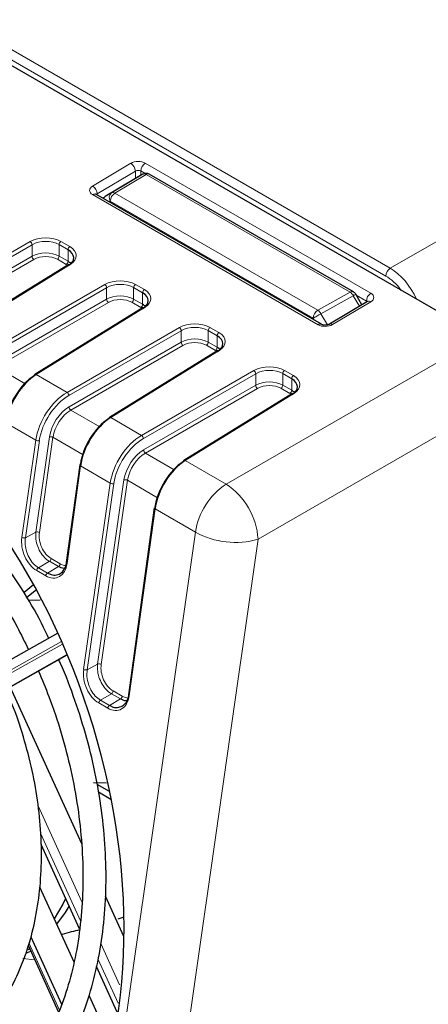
# Paper-space layout 'Blatt2' of a CAD drawing. Header units: millimetres. Extents: x 5 to 418, y 2 to 292.
# Tile 45 of 60: x 134 to 147, y 187 to 217. Entities that reach past the tile are written whole.
import ezdxf

# ---------------------------------------------------------------- set-up
doc = ezdxf.new("R2010")
doc.units = ezdxf.units.MM

psp = doc.layouts.new('Blatt2')

# ---------------------------------------------------------------- linework, layer by layer
at = {"color": 7, "linetype": 'Continuous', "lineweight": 18}
for p, q in [((145.781, 209.691), (176.578, 227.481)), ((145.642, 209.447), (123.228, 222.387)), ((123.508, 222.549), (145.781, 209.691)), ((136.52, 212.246), (137.708, 212.956)), ((138.16, 212.961), (145.175, 208.911)), ((137.851, 212.713), (136.664, 212.003)), ((137.11, 212.034), (138.083, 212.616)), ((138.184, 212.607), (137.212, 212.025)), ((137.851, 212.482), (137.851, 212.713)), ((138.153, 212.641), (138.021, 212.717)), ((138.021, 212.717), (138.021, 212.58)), ((144.533, 208.942), (138.184, 212.607)), ((143.534, 207.931), (136.52, 211.981)), ((136.664, 212.003), (136.664, 211.968)), ((136.91, 211.919), (137.11, 212.034)), ((137.212, 212.025), (143.526, 208.38)), ((137.07, 211.78), (137.029, 211.757)), ((143.384, 208.135), (137.07, 211.78)), ((131.086, 208.503), (134.581, 210.52)), ((134.637, 210.422), (131.143, 208.405)), ((134.637, 210.063), (134.637, 210.422)), ((135.478, 210.066), (135.478, 210.427)), ((135.756, 210.267), (135.478, 210.427)), ((135.534, 210.525), (135.812, 210.364)), ((131.151, 208.05), (134.637, 210.063)), ((135.478, 210.066), (135.756, 209.905)), ((135.756, 209.905), (135.756, 210.267)), ((134.694, 209.965), (131.207, 207.952)), ((135.82, 209.805), (132.446, 207.718)), ((135.7, 209.808), (135.423, 209.968)), ((133.406, 207.164), (136.9, 209.181)), ((136.956, 209.083), (133.462, 207.066)), ((136.956, 208.724), (136.956, 209.083)), ((137.797, 208.727), (137.797, 209.088)), ((138.075, 208.928), (137.797, 209.088)), ((137.853, 209.186), (138.131, 209.025)), ((138.075, 208.566), (138.075, 208.928)), ((143.526, 208.38), (144.533, 208.942)), ((144.631, 208.835), (143.624, 208.274)), ((144.822, 208.505), (144.631, 208.835)), ((145.036, 208.668), (144.724, 208.848)), ((133.47, 206.711), (136.956, 208.724)), ((137.013, 208.626), (133.526, 206.613)), ((138.139, 208.466), (134.765, 206.379)), ((138.02, 208.469), (137.742, 208.629)), ((137.797, 208.727), (138.075, 208.566)), ((145.175, 208.645), (143.987, 207.936)), ((145.036, 208.632), (145.036, 208.668)), ((143.624, 208.274), (143.824, 207.927)), ((143.824, 207.927), (144.3, 208.193)), ((143.425, 208.065), (143.384, 208.135)), ((135.725, 205.825), (139.219, 207.842)), ((139.276, 207.744), (135.782, 205.727)), ((139.276, 207.385), (139.276, 207.744)), ((140.117, 207.388), (140.117, 207.749)), ((140.395, 207.589), (140.117, 207.749)), ((140.172, 207.847), (140.45, 207.687)), ((140.395, 207.227), (140.395, 207.589)), ((140.676, 202.967), (148.623, 207.555)), ((135.789, 205.372), (139.276, 207.385)), ((139.332, 207.287), (135.846, 205.274)), ((140.339, 207.13), (140.061, 207.29)), ((140.117, 207.388), (140.395, 207.227)), ((140.458, 207.127), (137.084, 205.04)), ((133.526, 206.613), (134.423, 206.095)), ((134.765, 206.379), (135.725, 205.825)), ((138.044, 204.486), (141.538, 206.503)), ((141.595, 206.405), (138.101, 204.388)), ((141.595, 206.046), (141.595, 206.405)), ((142.436, 206.049), (142.436, 206.411)), ((142.714, 206.25), (142.436, 206.411)), ((142.492, 206.508), (142.769, 206.348)), ((138.108, 204.033), (141.595, 206.046)), ((142.436, 206.049), (142.714, 205.889)), ((142.714, 205.889), (142.714, 206.25)), ((141.652, 205.948), (138.165, 203.935)), ((142.778, 205.788), (139.404, 203.701)), ((149.613, 205.84), (141.666, 201.253)), ((142.658, 205.791), (142.38, 205.952)), ((135.846, 205.274), (136.743, 204.756)), ((134.752, 204.337), (133.823, 204.873)), ((137.084, 205.04), (138.044, 204.486)), ((134.319, 201.309), (134.752, 204.337)), ((134.863, 204.324), (134.43, 201.296)), ((134.753, 201.477), (135.177, 204.437)), ((135.288, 204.425), (134.865, 201.464)), ((136.225, 203.884), (135.288, 204.425)), ((138.165, 203.935), (139.062, 203.417)), ((139.404, 203.701), (140.676, 202.967)), ((136.142, 203.534), (135.724, 200.497)), ((137.071, 202.998), (136.142, 203.534)), ((136.242, 197.198), (137.071, 202.998)), ((137.182, 202.986), (136.353, 197.186)), ((136.677, 197.366), (137.496, 203.098)), ((137.607, 203.086), (136.788, 197.354)), ((138.544, 202.545), (137.607, 203.086)), ((138.462, 202.195), (137.661, 196.379)), ((139.718, 201.47), (138.462, 202.195)), ((134.43, 201.296), (134.753, 201.477)), ((135.676, 173.196), (139.718, 201.47)), ((141.666, 201.253), (137.623, 172.979)), ((134.836, 200.363), (135.174, 200.565)), ((135.457, 200.402), (135.174, 200.565)), ((135.229, 200.651), (135.512, 200.487)), ((135.064, 200.114), (134.781, 200.277)), ((134.836, 200.363), (135.118, 200.199)), ((135.118, 200.199), (135.457, 200.402)), ((135.552, 198.063), (129.127, 194.45)), ((129.16, 194.377), (135.583, 197.989)), ((135.722, 197.66), (129.515, 194.169)), ((129.57, 194.19), (135.726, 197.651)), ((136.353, 197.186), (136.677, 197.366)), ((137.158, 196.528), (137.441, 196.365)), ((136.764, 196.24), (137.103, 196.442)), ((136.764, 196.24), (137.047, 196.076)), ((137.047, 196.076), (137.386, 196.279)), ((137.386, 196.279), (137.103, 196.442)), ((136.992, 195.991), (136.709, 196.154)), ((134.827, 192.953), (136.187, 189.963)), ((136.145, 189.372), (134.903, 192.103)), ((134.54, 188.684), (135.492, 186.588)), ((136.774, 188.67), (137.361, 187.378)), ((137.312, 186.803), (136.694, 188.163))]:
    psp.add_line(p, q, dxfattribs=at)
at = {"color": 7, "linetype": 'Continuous', "lineweight": 25}
for p, q in [((148.623, 207.555), (123.079, 222.301)), ((137.883, 212.5), (136.91, 211.919)), ((138.083, 212.616), (137.883, 212.5)), ((144.633, 208.952), (138.284, 212.617)), ((143.637, 207.943), (136.622, 211.992)), ((135.779, 209.808), (132.405, 207.722)), ((144.897, 208.549), (144.706, 208.878)), ((138.098, 208.469), (134.724, 206.383)), ((145.075, 208.655), (143.887, 207.946)), ((140.417, 207.13), (137.043, 205.044)), ((142.737, 205.791), (139.362, 203.705)), ((136.119, 203.566), (135.701, 200.529)), ((138.438, 202.227), (137.637, 196.411)), ((134.684, 199.829), (134.386, 199.591)), ((134.77, 199.676), (134.473, 199.438)), ((134.889, 199.356), (134.526, 199.345)), ((135.442, 198.325), (129.193, 194.811)), ((129.595, 194.202), (135.727, 197.649)), ((136.18, 191.768), (133.959, 196.655)), ((136.55, 193.681), (136.949, 193.67)), ((137.043, 193.396), (136.66, 193.617)), ((137.084, 193.151), (136.7, 193.373)), ((136.111, 189.122), (134.917, 191.749)), ((134.871, 190.428), (135.934, 188.089)), ((137.49, 188.886), (136.921, 190.137)), ((137.313, 189.43), (137.469, 189.488)), ((134.6, 188.876), (135.555, 186.775)), ((134.517, 188.609), (135.464, 186.525)), ((134.439, 188.361), (134.602, 188.422)), ((134.567, 188.499), (134.512, 188.464)), ((137.289, 186.53), (136.646, 187.945)), ((136.412, 187.038), (137.069, 185.592))]:
    psp.add_line(p, q, dxfattribs=at)
at = {"color": 7, "linetype": 'Continuous', "lineweight": 18, "flags": 128}
for points in [[(144.631, 208.835), (144.657, 208.85), (144.679, 208.863), (144.694, 208.872), (144.704, 208.877), (144.706, 208.878)], [(143.384, 208.135), (143.406, 208.148), (143.433, 208.163), (143.463, 208.181), (143.495, 208.199), (143.529, 208.219), (143.563, 208.238), (143.595, 208.257), (143.624, 208.274)], [(136.142, 203.534), (136.133, 203.541), (136.125, 203.548), (136.12, 203.555), (136.119, 203.563), (136.119, 203.566)], [(138.462, 202.195), (138.452, 202.202), (138.444, 202.209), (138.44, 202.216), (138.438, 202.224), (138.438, 202.227)], [(135.724, 200.497), (135.714, 200.504), (135.707, 200.511), (135.702, 200.519), (135.701, 200.526), (135.701, 200.529)], [(137.661, 196.379), (137.651, 196.386), (137.644, 196.393), (137.639, 196.4), (137.637, 196.408), (137.637, 196.411)], [(134.724, 188.153), (134.714, 188.155), (134.349, 188.194)]]:
    psp.add_lwpolyline(points, dxfattribs=at)
at = {"color": 7, "linetype": 'Continuous', "lineweight": 25, "flags": 128}
for points in [[(135.682, 190.064), (135.595, 189.89), (135.323, 189.434)], [(135.787, 189.835), (135.665, 189.634), (135.4, 189.265)]]:
    psp.add_lwpolyline(points, dxfattribs=at)
at = {"color": 7, "linetype": 'Continuous', "lineweight": 18}
for centre, radius, start, end in [((137.54, 212.693), 0.312, 3.6388, 57.5208), ((138.329, 212.703), 0.308, 123.2297, 177.3477), ((138.126, 212.521), 0.104, 55.478, 114.5439), ((138.243, 212.525), 0.101, 65.6929, 125.6176), ((136.352, 211.983), 0.312, 3.6388, 57.5208), ((136.58, 211.901), 0.1, 65.3239, 127.3198), ((136.984, 211.798), 0.142, 121.3658, 155.0748), ((137.222, 211.887), 0.185, 127.145, 215.0802), ((137.377, 211.766), 0.307, 122.6055, 177.3945), ((137.153, 211.94), 0.104, 55.478, 114.5439), ((134.51, 210.414), 0.127, 3.5222, 56.4778), ((135.601, 210.422), 0.123, 123.2297, 177.3477), ((135.879, 210.261), 0.123, 123.2297, 177.3477), ((134.764, 210.07), 0.127, 183.5222, 236.4778), ((135.355, 210.071), 0.123, 303.2297, 357.3477), ((135.633, 209.911), 0.123, 303.2297, 357.3477), ((135.797, 209.773), 0.039, 53.4892, 117.3259), ((145.95, 209.433), 0.308, 123.2412, 177.3469), ((136.83, 209.075), 0.127, 3.5222, 56.4778), ((137.921, 209.083), 0.123, 123.2297, 177.3477), ((138.198, 208.922), 0.123, 123.2297, 177.3477), ((144.592, 208.86), 0.101, 65.6929, 125.6176), ((144.375, 208.698), 0.291, 28.2368, 57.1105), ((145.344, 208.654), 0.308, 123.2297, 177.3477), ((137.083, 208.732), 0.127, 183.5222, 236.4778), ((137.674, 208.732), 0.123, 303.2297, 357.3477), ((137.952, 208.572), 0.123, 303.2297, 357.3477), ((138.116, 208.434), 0.039, 53.4892, 117.3259), ((145.117, 208.57), 0.0949, 52.3813, 116.3986), ((143.691, 208.121), 0.307, 122.6055, 177.3945), ((143.368, 208.136), 0.291, 28.2368, 57.1105), ((143.595, 207.852), 0.1, 65.3459, 127.3178), ((143.929, 207.861), 0.0946, 52.3134, 117.0396), ((139.149, 207.736), 0.127, 3.5222, 56.4778), ((140.24, 207.744), 0.123, 123.2297, 177.3477), ((140.518, 207.583), 0.123, 123.2297, 177.3477), ((139.402, 207.393), 0.127, 183.5222, 236.4778), ((139.994, 207.394), 0.123, 303.2297, 357.3477), ((140.271, 207.233), 0.123, 303.2297, 357.3477), ((140.435, 207.095), 0.039, 53.4892, 117.3259), ((134.742, 206.348), 0.039, 53.4892, 117.3259), ((141.468, 206.397), 0.127, 3.5222, 56.4778), ((142.559, 206.405), 0.123, 123.2297, 177.3477), ((142.837, 206.244), 0.123, 123.2297, 177.3477), ((141.722, 206.054), 0.127, 183.5222, 236.4778), ((142.313, 206.055), 0.123, 303.2297, 357.3477), ((135.655, 205.719), 0.127, 3.5222, 56.4778), ((142.591, 205.894), 0.123, 303.2297, 357.3477), ((142.755, 205.756), 0.039, 53.4892, 117.3259), ((135.916, 205.38), 0.127, 183.5222, 236.4778), ((137.061, 205.009), 0.039, 53.4892, 117.3259), ((137.974, 204.38), 0.127, 3.5222, 56.4778), ((134.822, 204.466), 0.147, 241.3146, 285.9647), ((135.217, 204.295), 0.147, 61.3146, 105.9647), ((138.235, 204.041), 0.127, 183.5222, 236.4778), ((139.38, 203.67), 0.039, 53.4892, 117.3259), ((137.142, 203.127), 0.147, 241.3146, 285.9647), ((137.537, 202.956), 0.147, 61.3146, 105.9647), ((141.89, 201.135), 2.198, 123.5482, 171.2483), ((139.45, 201.116), 2.22, 3.5222, 56.4778), ((134.794, 201.335), 0.147, 61.3146, 105.9647), ((140.956, 203.732), 2.579, 241.3146, 285.9647), ((134.389, 201.438), 0.147, 241.3146, 285.9647), ((135.105, 200.67), 0.126, 303.5482, 351.2483), ((134.905, 200.258), 0.126, 123.5482, 171.2483), ((135.188, 200.095), 0.126, 123.5482, 171.2483), ((135.388, 200.506), 0.126, 303.5482, 351.2483), ((136.313, 197.328), 0.147, 241.3146, 285.9647), ((136.717, 197.225), 0.147, 61.3146, 105.9647), ((137.034, 196.547), 0.126, 303.5482, 351.2483), ((136.834, 196.135), 0.126, 123.5482, 171.2483), ((137.317, 196.384), 0.126, 303.5482, 351.2483), ((137.116, 195.972), 0.126, 123.5482, 171.2483)]:
    psp.add_arc(centre, radius, start, end, dxfattribs=at)
at = {"color": 7, "linetype": 'Continuous', "lineweight": 25}
for centre, radius, start, end in [((138.184, 212.443), 0.2, 60.0027, 119.9978), ((137.012, 211.747), 0.2, 120.8709, 144.9072), ((144.533, 208.778), 0.2, 30.0025, 60.0027), ((134.748, 206.351), 0.0395, 127.033, 186.4015), ((137.067, 205.012), 0.0395, 127.033, 186.4015), ((136.147, 203.558), 0.0295, 103.4117, 165.1576), ((139.386, 203.673), 0.0395, 127.033, 186.4015)]:
    psp.add_arc(centre, radius, start, end, dxfattribs=at)
at = {"color": 7, "linetype": 'Continuous', "lineweight": 18}
for centre, major_axis, ratio, start_param, end_param in [((137.934, 212.825), (0.32, 0.005), 0.587275, 0.776363, 2.347159), ((137.936, 212.664), (0.12, 0.005), 0.603477, 0.759879, 2.330675), ((136.746, 212.116), (0.32, 0.005), 0.587275, 2.347159, 3.917956), ((136.748, 211.954), (0.12, 0.005), 0.603477, 2.330675, 2.649525), ((135.053, 210.237), (0.68, 0.01), 0.587275, 0.776363, 2.329706), ((135.054, 210.173), (0.6, 0.01), 0.588592, 0.775111, 2.328454), ((135.331, 210.077), (0.68, 0.01), 0.587275, 5.506205, 7.059548), ((135.054, 209.813), (0.6, 0.008), 0.585954, 0.777604, 2.330947), ((135.055, 209.749), (0.52, 0.008), 0.587275, 0.776363, 2.329706), ((145.783, 208.549), (-0.7, 1.212), 0.574605, 4.530611, 5.497694), ((145.642, 208.468), (-0.6, 1.039), 0.577561, 4.896748, 5.497719), ((137.372, 208.898), (0.68, 0.01), 0.587275, 0.776363, 2.329706), ((137.373, 208.834), (0.6, 0.01), 0.588592, 0.775111, 2.328454), ((137.373, 208.474), (0.6, 0.008), 0.585954, 0.777604, 2.330947), ((137.65, 208.738), (0.68, 0.01), 0.587275, 5.506205, 7.059548), ((144.948, 208.776), (0.32, 0.005), 0.587275, 5.488752, 7.059548), ((137.374, 208.41), (0.52, 0.008), 0.587275, 0.776363, 2.329706), ((144.951, 208.614), (0.12, 0.005), 0.603477, 0.420167, 0.759879), ((139.692, 207.56), (0.68, 0.01), 0.587275, 0.776363, 2.329706), ((139.693, 207.495), (0.6, 0.01), 0.588592, 0.775111, 2.328454), ((143.76, 208.066), (0.32, 0.005), 0.587275, 3.917956, 5.488752), ((139.969, 207.399), (0.68, 0.01), 0.587275, 5.506205, 7.059548), ((139.693, 207.136), (0.6, 0.008), 0.585954, 0.777604, 2.330947), ((139.693, 207.071), (0.52, 0.008), 0.587275, 0.776363, 2.329706), ((142.011, 206.221), (0.68, 0.01), 0.587275, 0.776363, 2.329706), ((142.012, 206.156), (0.6, 0.01), 0.588592, 0.775111, 2.328454), ((142.289, 206.06), (0.68, 0.01), 0.587275, 5.506205, 7.059548), ((142.012, 205.797), (0.6, 0.008), 0.585954, 0.777604, 2.330947), ((142.013, 205.732), (0.52, 0.008), 0.587275, 0.776363, 2.329706), ((135.743, 204.692), (0.717, 1.202), 0.586803, 0.811274, 2.190084), ((135.798, 204.659), (0.678, 1.133), 0.587369, 0.811807, 2.190617), ((135.8, 204.66), (0.452, 0.755), 0.587369, 0.811807, 2.190617), ((135.856, 204.627), (0.412, 0.686), 0.588357, 0.812745, 2.191555), ((138.062, 203.353), (0.717, 1.202), 0.586803, 0.811274, 2.190084), ((138.118, 203.32), (0.678, 1.133), 0.587369, 0.811807, 2.190617), ((138.12, 203.321), (0.452, 0.755), 0.587369, 0.811807, 2.190617), ((138.175, 203.288), (0.412, 0.686), 0.588357, 0.812745, 2.191555), ((135.307, 201.207), (-0.211, 0.596), 0.666549, 0.905769, 2.479643), ((134.88, 200.982), (-0.267, 0.756), 0.666549, 0.905769, 2.479643), ((135.163, 200.819), (-0.267, 0.756), 0.666549, 2.479643, 4.053517), ((135.59, 201.044), (-0.211, 0.596), 0.666549, 2.479643, 2.880238), ((136.81, 196.868), (-0.27, 0.765), 0.666549, 0.905769, 2.479643), ((137.237, 197.093), (-0.214, 0.605), 0.666549, 0.905769, 2.479643), ((137.092, 196.705), (-0.27, 0.765), 0.666549, 2.479643, 4.053517), ((137.52, 196.929), (-0.214, 0.605), 0.666549, 2.479643, 2.887366)]:
    psp.add_ellipse(centre, major_axis=major_axis, ratio=ratio, start_param=start_param, end_param=end_param, dxfattribs=at)
at = {"color": 7, "linetype": 'Continuous', "lineweight": 25}
for centre, major_axis, ratio, start_param, end_param in [((135.332, 210.012), (0.6, 0.01), 0.588592, 5.504953, 7.058296), ((135.332, 209.653), (0.6, 0.008), 0.585954, 0.529454, 0.777604), ((137.651, 208.673), (0.6, 0.01), 0.588592, 5.504953, 7.058296), ((137.651, 208.314), (0.6, 0.008), 0.585954, 0.529454, 0.777604), ((139.97, 207.334), (0.6, 0.01), 0.588592, 5.504953, 7.058296), ((126.386, 192.962), (-5.205, 14.733), 0.666548, 3.779944, 5.691905), ((139.97, 206.975), (0.6, 0.008), 0.585954, 0.529454, 0.777604), ((134.724, 205.279), (0.643, 1.153), 0.567218, 0.794343, 2.173153), ((134.782, 205.246), (0.683, 1.222), 0.567804, 0.794809, 2.173619), ((142.29, 205.996), (0.6, 0.01), 0.588592, 5.504953, 7.058296), ((142.29, 205.636), (0.6, 0.008), 0.585954, 0.529454, 0.777604), ((137.044, 203.94), (0.643, 1.153), 0.567218, 0.794343, 2.173153), ((137.101, 203.908), (0.683, 1.222), 0.567804, 0.794809, 2.173619), ((139.363, 202.601), (0.643, 1.153), 0.567218, 0.794343, 2.173153), ((139.421, 202.569), (0.683, 1.222), 0.567804, 0.794809, 2.173619)]:
    psp.add_ellipse(centre, major_axis=major_axis, ratio=ratio, start_param=start_param, end_param=end_param, dxfattribs=at)
for points, knots in [([(136.622, 211.992), (136.617, 211.995), (136.612, 211.999), (136.614, 211.997), (136.614, 211.997)], [0, 0, 0, 0, 0.850964, 1, 1, 1, 1]), ([(145.083, 208.662), (145.083, 208.661), (145.083, 208.661), (145.077, 208.657), (145.075, 208.655)], [0, 0, 0, 0, 0.620929, 1, 1, 1, 1]), ([(143.887, 207.946), (143.879, 207.942), (143.865, 207.934), (143.826, 207.922), (143.778, 207.916), (143.725, 207.917), (143.678, 207.925), (143.65, 207.936), (143.64, 207.941), (143.637, 207.943)], [0, 0, 0, 0, 0.1417135, 0.2852921, 0.4429694, 0.6115289, 0.7819632, 0.9231887, 1, 1, 1, 1]), ([(135.156, 198.164), (135.103, 198.279), (134.878, 198.767), (134.405, 199.582), (133.745, 200.593), (133.021, 201.53), (132.246, 202.387), (131.427, 203.151), (130.593, 203.81), (130.023, 204.16), (129.748, 204.329)], [0, 0, 0, 0, 0.0421123, 0.1801465, 0.3182209, 0.4563485, 0.594538, 0.7327903, 0.8710935, 1, 1, 1, 1]), ([(129.388, 203.706), (129.534, 203.619), (129.958, 203.365), (130.648, 202.861), (131.444, 202.167), (132.203, 201.377), (132.918, 200.503), (133.577, 199.552), (134.12, 198.652), (134.41, 198.052), (134.527, 197.811)], [0, 0, 0, 0, 0.072445, 0.211434, 0.35043, 0.4894, 0.628374, 0.767377, 0.906414, 1, 1, 1, 1]), ([(135.118, 200.199), (135.157, 200.181), (135.252, 200.134), (135.405, 200.13), (135.553, 200.199), (135.664, 200.328), (135.695, 200.453), (135.71, 200.509)], [0, 0, 0, 0, 0.149355, 0.368908, 0.588852, 0.812404, 1, 1, 1, 1]), ([(135.657, 200.345), (135.645, 200.344), (135.582, 200.335), (135.513, 200.372), (135.457, 200.402)], [0, 0, 0, 0, 0.185664, 1, 1, 1, 1]), ([(132.981, 182.586), (133.053, 182.619), (133.381, 182.77), (133.912, 183.155), (134.565, 183.737), (135.147, 184.431), (135.657, 185.219), (136.088, 186.096), (136.436, 187.053), (136.697, 188.079), (136.868, 189.164), (136.948, 190.296), (136.935, 191.463), (136.831, 192.653), (136.636, 193.853), (136.355, 195.053), (135.98, 196.234), (135.68, 197.055), (135.486, 197.465), (135.467, 197.503)], [0, 0, 0, 0, 0.01793, 0.082056, 0.146291, 0.210735, 0.275431, 0.340362, 0.405477, 0.470715, 0.536024, 0.601362, 0.666702, 0.732031, 0.797347, 0.862651, 0.927949, 0.993247, 1, 1, 1, 1]), ([(134.832, 197.146), (134.945, 196.883), (135.216, 196.253), (135.555, 195.217), (135.857, 194.06), (136.071, 192.899), (136.197, 191.747), (136.233, 190.617), (136.18, 189.522), (136.039, 188.473), (135.812, 187.483), (135.501, 186.562), (135.111, 185.72), (134.646, 184.967), (134.112, 184.306), (133.509, 183.756), (133.03, 183.4), (132.738, 183.266), (132.683, 183.241)], [0, 0, 0, 0, 0.047851, 0.11473, 0.181602, 0.248457, 0.315286, 0.382085, 0.44885, 0.515585, 0.582299, 0.64901, 0.715752, 0.782581, 0.849576, 0.916832, 0.984428, 1, 1, 1, 1]), ([(131.812, 185.112), (131.828, 185.118), (132.074, 185.219), (132.504, 185.522), (133.086, 186.022), (133.595, 186.637), (134.032, 187.345), (134.388, 188.14), (134.66, 189.01), (134.842, 189.945), (134.933, 190.93), (134.932, 191.953), (134.838, 192.998), (134.655, 194.053), (134.379, 195.101), (134.094, 195.96), (133.873, 196.45), (133.8, 196.611)], [0, 0, 0, 0, 0.005043, 0.077567, 0.15019, 0.223125, 0.296468, 0.370192, 0.444203, 0.518389, 0.592661, 0.666953, 0.741233, 0.815493, 0.889737, 0.963975, 1, 1, 1, 1]), ([(137.047, 196.076), (137.086, 196.058), (137.181, 196.011), (137.336, 196.006), (137.486, 196.076), (137.6, 196.206), (137.632, 196.333), (137.646, 196.391)], [0, 0, 0, 0, 0.14726, 0.366657, 0.586454, 0.809836, 1, 1, 1, 1]), ([(137.591, 196.222), (137.578, 196.22), (137.514, 196.211), (137.443, 196.249), (137.386, 196.279)], [0, 0, 0, 0, 0.1895787, 1, 1, 1, 1]), ([(135.542, 188.951), (135.555, 188.954), (135.779, 189.014), (135.955, 189.058), (136.121, 189.099)], [0, 0, 0, 0, 0.054536, 1, 1, 1, 1])]:
    psp.add_open_spline(points, degree=3, knots=knots, dxfattribs=at)
at = {"color": 7, "linetype": 'Continuous', "lineweight": 18}
for points, knots in [([(135.174, 200.565), (135.137, 200.59), (135.044, 200.652), (134.914, 200.809), (134.806, 201.021), (134.743, 201.256), (134.75, 201.403), (134.753, 201.477)], [0, 0, 0, 0, 0.144733, 0.356086, 0.567678, 0.781509, 1, 1, 1, 1]), ([(134.43, 201.296), (134.425, 201.248), (134.412, 201.124), (134.445, 200.907), (134.536, 200.675), (134.672, 200.479), (134.782, 200.401), (134.836, 200.363)], [0, 0, 0, 0, 0.142487, 0.361533, 0.580149, 0.795159, 1, 1, 1, 1]), ([(136.353, 197.186), (136.348, 197.137), (136.335, 197.013), (136.368, 196.793), (136.46, 196.559), (136.597, 196.359), (136.709, 196.279), (136.764, 196.24)], [0, 0, 0, 0, 0.140577, 0.359649, 0.578281, 0.793328, 1, 1, 1, 1]), ([(137.103, 196.442), (137.065, 196.467), (136.972, 196.53), (136.84, 196.687), (136.73, 196.902), (136.666, 197.141), (136.673, 197.29), (136.677, 197.366)], [0, 0, 0, 0, 0.1427621, 0.3540842, 0.5656529, 0.7794612, 1, 1, 1, 1])]:
    psp.add_open_spline(points, degree=3, knots=knots, dxfattribs=at)

doc.saveas('drawing.dxf')
